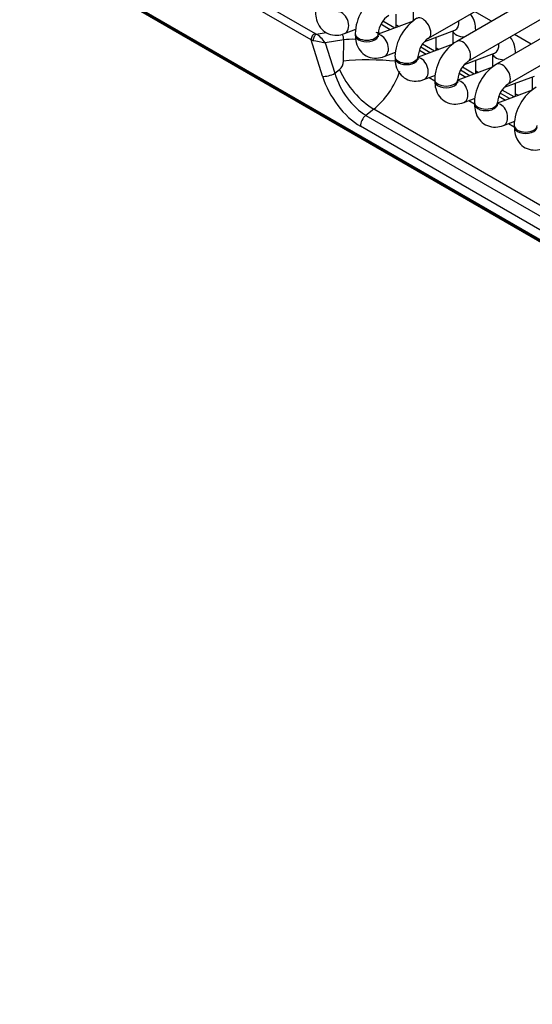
# Model space of a CAD drawing. Header units: millimetres. Extents: x 10 to 281, y 0 to 180.
# Tile 46 of 67: x 218.33 to 223.91, y 73.32 to 84.02. Entities that reach past the tile are written whole.
import ezdxf

# ---------------------------------------------------------------- set-up
doc = ezdxf.new("R2010")
doc.units = ezdxf.units.MM
doc.layers.add('134.134_BW4_CTM-', color=7, linetype='Continuous')
doc.layers.add('Standard', color=7, linetype='Continuous')

# ---------------------------------------------------------------- blocks, each defined once
blk = doc.blocks.new('SE')
at = {"layer": '134.134_BW4_CTM-', "color": 7, "linetype": 'Continuous'}
for p, q in [((20.031, 19.506), (32.116, 12.53)), ((32.071, 12.462), (19.987, 19.439)), ((48.897, 2.012), (19.835, 18.791)), ((19.836, 18.781), (48.898, 2.002)), ((19.846, 18.763), (48.908, 1.984)), ((33.348, 12.478), (42.47, 17.745)), ((42.777, 17.712), (33.655, 12.445)), ((33.78, 12.229), (42.902, 17.495)), ((43.209, 17.462), (34.087, 12.196)), ((34.212, 11.979), (43.334, 17.246)), ((32.998, 12.596), (32.998, 12.74)), ((33.18, 12.808), (33.18, 12.664)), ((34.032, 12.663), (33.85, 12.768)), ((33.181, 12.664), (32.802, 12.522)), ((32.933, 12.571), (32.831, 12.63)), ((32.981, 12.589), (32.852, 12.664)), ((32.998, 12.624), (33.028, 12.607)), ((32.128, 12.524), (32.236, 12.54)), ((32.435, 12.529), (32.559, 12.576)), ((32.552, 12.53), (32.552, 12.513)), ((32.802, 12.513), (32.802, 12.53)), ((33.309, 12.445), (33.635, 12.567)), ((33.612, 12.558), (33.612, 12.414)), ((33.862, 12.565), (33.862, 12.567)), ((34.464, 12.414), (34.282, 12.519)), ((32.196, 12.066), (32.071, 12.462)), ((32.426, 12.46), (32.224, 12.43)), ((32.224, 12.43), (32.329, 12.098)), ((32.423, 12.231), (32.426, 12.46)), ((33.613, 12.414), (33.234, 12.273)), ((33.413, 12.34), (33.284, 12.414)), ((33.43, 12.346), (33.43, 12.49)), ((32.867, 12.28), (32.991, 12.326)), ((33.249, 12.349), (33.323, 12.306)), ((33.365, 12.322), (33.263, 12.38)), ((33.43, 12.375), (33.46, 12.357)), ((33.741, 12.195), (34.067, 12.317)), ((34.044, 12.309), (34.044, 12.165)), ((34.294, 12.315), (34.294, 12.318)), ((32.984, 12.28), (32.984, 12.264)), ((33.234, 12.264), (33.234, 12.28)), ((33.862, 12.097), (33.862, 12.241)), ((32.329, 12.098), (32.382, 12.139)), ((34.045, 12.165), (33.666, 12.023)), ((33.681, 12.1), (33.755, 12.057)), ((33.797, 12.072), (33.695, 12.131)), ((33.846, 12.09), (33.717, 12.165)), ((33.862, 12.125), (33.892, 12.108)), ((33.299, 12.03), (33.423, 12.077)), ((33.355, 12.051), (33.416, 12.016)), ((33.416, 12.031), (33.416, 12.014)), ((33.666, 12.014), (33.666, 12.031)), ((34.173, 11.946), (34.499, 12.068)), ((34.294, 11.847), (34.294, 11.991)), ((34.477, 12.059), (34.477, 11.915)), ((34.477, 11.916), (34.098, 11.774)), ((34.229, 11.823), (34.128, 11.881)), ((34.278, 11.841), (34.149, 11.916)), ((34.294, 11.876), (34.325, 11.859)), ((33.731, 11.781), (33.855, 11.827)), ((33.787, 11.802), (33.848, 11.767)), ((33.848, 11.781), (33.848, 11.765)), ((34.098, 11.765), (34.098, 11.781)), ((34.113, 11.85), (34.187, 11.807)), ((32.753, 11.709), (32.667, 11.641)), ((36.258, 9.685), (32.753, 11.709)), ((32.667, 11.641), (36.171, 9.618)), ((34.163, 11.531), (34.287, 11.578)), ((34.219, 11.552), (34.28, 11.517)), ((36.113, 9.499), (32.608, 11.523)), ((34.28, 11.532), (34.28, 11.516))]:
    blk.add_line(p, q, dxfattribs=at)
for centre, radius, start, end in [((33.062, 12.511), 0.511, 122.0623, 177.9377), ((33.067, 12.508), 0.266, 124.5997, 175.4003), ((33.494, 12.262), 0.511, 122.0623, 177.9377), ((33.499, 12.259), 0.266, 124.5997, 175.4003), ((33.926, 12.012), 0.511, 122.0623, 177.9377), ((33.931, 12.009), 0.266, 124.5997, 175.4003), ((34.358, 11.763), 0.511, 122.0623, 177.9377), ((34.363, 11.76), 0.266, 124.5997, 175.4003), ((34.79, 11.514), 0.511, 122.0623, 177.9377)]:
    blk.add_arc(centre, radius, start, end, dxfattribs=at)
for centre, major_axis, ratio, start_param, end_param in [((32.391, 12.646), (-0.044, 0.117), 0.668835, 3.141565, 6.010802), ((33.286, 12.586), (0.063, -0.108), 0.57735, 0.009881, 3.141298), ((33.591, 12.684), (-0.044, 0.117), 0.668835, 3.141593, 4.350833), ((32.107, 12.485), (-0.025, -0.0433), 0.57735, 3.665191, 5.550147), ((32.118, 12.479), (-0.0186, -0.0464), 0.370911, 3.596753, 5.376218), ((32.156, 12.537), (-0.0549, 0.0112), 0.364441, 0.827679, 1.105542), ((32.162, 12.442), (0.0785, -0.0866), 0.355271, 1.117777, 2.368372), ((32.364, 12.473), (0.0148, -0.0989), 0.609324, 1.350146, 2.00841), ((32.677, 12.53), (0.125, 0), 0.57735, 3.141732, 6.275006), ((32.752, 12.288), (-0.596, 0.138), 0.414537, 4.68339, 4.76336), ((32.823, 12.397), (-0.044, 0.117), 0.668835, 3.141565, 6.010802), ((33.737, 12.567), (-0.125, 0), 0.57735, 0.1188, 1.602936), ((33.737, 12.567), (-0.125, 0), 0.57735, 3.109453, 3.142328), ((32.147, 12.492), (-0.103, -0.004), 0.389194, 0.735283, 1.013146), ((32.162, 12.442), (-0.112, 0.023), 0.003163, 0.908388, 2.158983), ((32.733, 12.199), (0.494, -0.143), 0.459276, -4.204801, -3.915755), ((32.677, 12.513), (-0.125, 0), 0.57735, 0, 3.141593), ((33.718, 12.337), (0.063, -0.108), 0.57735, 0.009881, 3.141298), ((34.023, 12.434), (-0.044, 0.117), 0.668835, 3.141593, 4.350833), ((34.169, 12.318), (-0.125, 0), 0.57735, 0.1188, 1.602936), ((34.169, 12.318), (-0.125, 0), 0.57735, 3.109453, 3.142328), ((32.343, 12.228), (-0.009, -0.104), 0.763081, 0.616767, 1.663964), ((32.733, 12.167), (0.5, -0.007), 0.152253, 1.0247, 2.242402), ((33.109, 12.28), (0.125, 0), 0.57735, 3.141732, 6.275006), ((33.109, 12.264), (-0.125, 0), 0.57735, 0, 3.141593), ((33.255, 12.147), (-0.044, 0.117), 0.668835, 3.141565, 6.011491), ((34.15, 12.088), (0.063, -0.108), 0.57735, 0.009881, 3.141298), ((32.267, 12.111), (-0.0954, -0.03), 0.370322, 0.62878, 2.157239), ((32.657, 12.048), (-0.258, 0.431), 0.560919, 1.136652, 2.352762), ((32.692, 12.075), (0.308, -0.394), 0.468323, 4.208397, 5.424507), ((32.653, 12.164), (0.276, 0.533), 0.617798, 4.072625, 4.946014), ((32.586, 12.003), (0.321, -0.51), 0.546518, 4.263752, 5.479862), ((33.541, 12.031), (0.125, 0), 0.57735, 3.141732, 6.275006), ((33.541, 12.014), (-0.125, 0), 0.57735, 0, 3.141593), ((33.687, 11.898), (-0.044, 0.117), 0.668835, 3.141565, 6.010802), ((33.973, 11.781), (0.125, 0), 0.57735, 3.141732, 6.275006), ((34.119, 11.648), (-0.044, 0.117), 0.668835, 3.141565, 6.010802), ((33.973, 11.765), (-0.125, 0), 0.57735, 0, 3.141593), ((32.679, 11.568), (-0.05, -0.0866), 0.57735, 4.101524, 5.550147), ((34.405, 11.532), (0.125, 0), 0.57735, 3.141732, 6.275006), ((34.405, 11.516), (-0.125, 0), 0.57735, 0, 3.141593)]:
    blk.add_ellipse(centre, major_axis=major_axis, ratio=ratio, start_param=start_param, end_param=end_param, dxfattribs=at)
for points, knots in [([(32.12, 12.763), (32.121, 12.732), (32.126, 12.675), (32.166, 12.591), (32.238, 12.53), (32.326, 12.506), (32.395, 12.515), (32.427, 12.526), (32.435, 12.529)], [0, 0, 0, 0, 0.174751, 0.383004, 0.571832, 0.76766, 0.954696, 1, 1, 1, 1]), ([(33.862, 12.567), (33.861, 12.598), (33.856, 12.655), (33.828, 12.713), (33.806, 12.74), (33.805, 12.742)], [0, 0, 0, 0, 0.439309, 0.962836, 1, 1, 1, 1]), ([(32.552, 12.513), (32.553, 12.483), (32.558, 12.426), (32.598, 12.342), (32.67, 12.281), (32.758, 12.257), (32.827, 12.266), (32.859, 12.277), (32.867, 12.28)], [0, 0, 0, 0, 0.174751, 0.383004, 0.571832, 0.76766, 0.954696, 1, 1, 1, 1]), ([(32.804, 12.495), (32.804, 12.494), (32.804, 12.496), (32.802, 12.503), (32.802, 12.512), (32.802, 12.513)], [0, 0, 0, 0, 0.276605, 0.867764, 1, 1, 1, 1]), ([(34.294, 12.318), (34.293, 12.348), (34.288, 12.406), (34.26, 12.464), (34.238, 12.491), (34.237, 12.493)], [0, 0, 0, 0, 0.439309, 0.962836, 1, 1, 1, 1]), ([(32.984, 12.264), (32.985, 12.233), (32.99, 12.176), (33.03, 12.092), (33.102, 12.031), (33.19, 12.007), (33.259, 12.016), (33.291, 12.027), (33.299, 12.03)], [0, 0, 0, 0, 0.174751, 0.383004, 0.571832, 0.76766, 0.954696, 1, 1, 1, 1]), ([(33.236, 12.245), (33.236, 12.245), (33.236, 12.246), (33.234, 12.254), (33.234, 12.262), (33.234, 12.264)], [0, 0, 0, 0, 0.276605, 0.867764, 1, 1, 1, 1]), ([(33.416, 12.014), (33.418, 11.984), (33.422, 11.927), (33.462, 11.843), (33.534, 11.782), (33.622, 11.758), (33.691, 11.767), (33.723, 11.778), (33.731, 11.781)], [0, 0, 0, 0, 0.174751, 0.383004, 0.571832, 0.76766, 0.954696, 1, 1, 1, 1]), ([(33.668, 11.996), (33.668, 11.996), (33.668, 11.997), (33.666, 12.004), (33.666, 12.013), (33.666, 12.014)], [0, 0, 0, 0, 0.276605, 0.867764, 1, 1, 1, 1]), ([(33.848, 11.765), (33.85, 11.734), (33.854, 11.677), (33.894, 11.594), (33.966, 11.533), (34.054, 11.508), (34.123, 11.517), (34.155, 11.529), (34.163, 11.531)], [0, 0, 0, 0, 0.174751, 0.383004, 0.571832, 0.76766, 0.954696, 1, 1, 1, 1]), ([(34.1, 11.746), (34.1, 11.746), (34.1, 11.747), (34.098, 11.755), (34.098, 11.763), (34.098, 11.765)], [0, 0, 0, 0, 0.276605, 0.867764, 1, 1, 1, 1]), ([(34.28, 11.516), (34.282, 11.485), (34.286, 11.428), (34.326, 11.344), (34.398, 11.283), (34.486, 11.259), (34.555, 11.268), (34.587, 11.279), (34.595, 11.282)], [0, 0, 0, 0, 0.174751, 0.383004, 0.571832, 0.76766, 0.954696, 1, 1, 1, 1])]:
    blk.add_open_spline(points, degree=3, knots=knots, dxfattribs=at)

msp = doc.modelspace()

# ---------------------------------------------------------------- block references
at = {"layer": 'Standard', "color": 7}
msp.add_blockref('SE', (189.432, 71.3356), dxfattribs=at)

doc.saveas('drawing.dxf')
